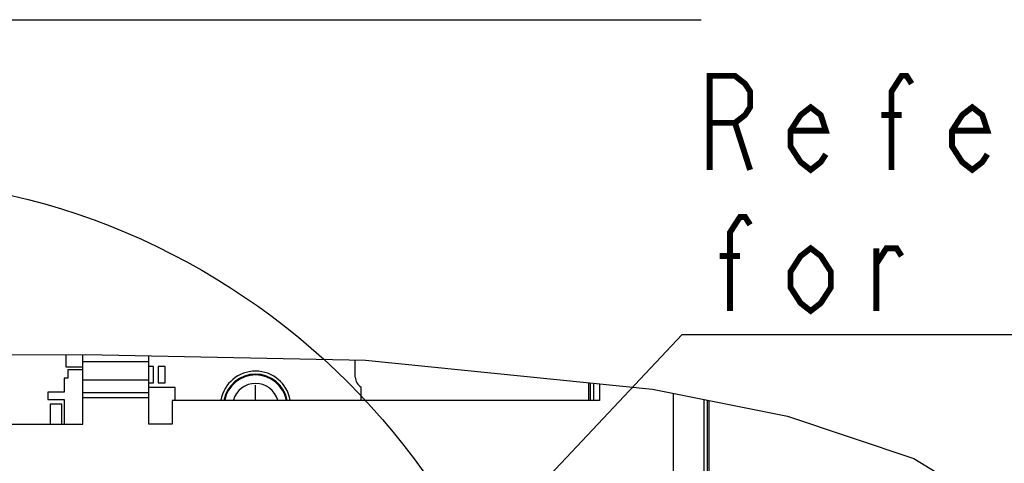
# Model space of a CAD drawing. Extents: x 30 to 410, y 34 to 287.
# Tile 63 of 66: x 298 to 331, y 237 to 252. Entities that reach past the tile are written whole.
import ezdxf

# ---------------------------------------------------------------- set-up
doc = ezdxf.new("R2010")
doc.units = 0
doc.header["$LTSCALE"] = 23.1
doc.layers.get('0').update_dxf_attribs({"linetype": 'CONTINUOUS'})
for name, color, linetype in [('ALL_AXIS', 7, 'CONTINUOUS'), ('ALL_CURVE', 7, 'CONTINUOUS'), ('ALL_FEATURES', 7, 'CONTINUOUS'), ('ALL_NOTE', 7, 'CONTINUOUS')]:
    doc.layers.add(name, color=color, linetype=linetype)

msp = doc.modelspace()

# ---------------------------------------------------------------- linework, layer by layer
at = {"color": 7, "linetype": 'CONTINUOUS'}
for p, q in [((290.595, 240.261), (300.1, 240.303)), ((299.428, 240.3), (299.428, 239.882)), ((300.1, 240.303), (309.631, 240.116)), ((299.428, 239.882), (300.005, 239.882)), ((302.405, 239.9), (302.245, 239.9)), ((302.405, 239.34), (302.405, 239.9)), ((302.565, 239.9), (302.565, 239.34)), ((302.805, 239.9), (302.565, 239.9)), ((302.805, 239.34), (302.805, 239.9)), ((309.631, 240.116), (319.413, 239.123)), ((299.485, 239.78), (299.485, 239.5)), ((300.005, 239.78), (299.485, 239.78)), ((299.365, 239.5), (299.365, 239.02)), ((299.485, 239.5), (299.365, 239.5)), ((302.245, 239.34), (302.405, 239.34)), ((303.146, 239.182), (302.245, 239.182)), ((302.565, 239.34), (302.805, 239.34)), ((303.146, 238.74), (303.146, 239.182)), ((298.805, 239.02), (298.805, 238.78)), ((299.365, 239.02), (298.805, 239.02)), ((319.413, 239.123), (324.005, 238.206)), ((298.805, 238.78), (299.365, 238.78)), ((298.885, 238.62), (298.885, 237.94)), ((299.285, 238.62), (298.885, 238.62)), ((299.285, 237.94), (299.285, 238.62)), ((299.365, 238.78), (299.365, 237.94)), ((324.005, 238.206), (328.307, 236.766)), ((328.307, 236.766), (330.085, 235.688))]:
    msp.add_line(p, q, dxfattribs=at)
at = {"color": 2, "linetype": 'CONTINUOUS'}
msp.add_circle((292.188, 222.5), 23.833, dxfattribs=at)
at = {"layer": 'ALL_AXIS', "color": 7, "linetype": 'CONTINUOUS'}
for p, q in [((309.285, 239.54), (309.285, 240.122)), ((309.485, 238.74), (309.485, 239.193))]:
    msp.add_line(p, q, dxfattribs=at)
for centre, radius, start, end in [((305.885, 238.54), 1.2, 10.1972, 169.8028), ((305.885, 238.54), 1.1, 10.6901, 169.3099), ((309.685, 239.54), 0.4, 180, 240)]:
    msp.add_arc(centre, radius, start, end, dxfattribs=at)
at = {"layer": 'ALL_AXIS', "color": 9, "linetype": 'CONTINUOUS'}
for radius, start, end in [(1.07, 11.2113, 168.7887), (0.784, 15.309, 164.691)]:
    msp.add_arc((305.885, 238.54), radius, start, end, dxfattribs=at)
at = {"layer": 'ALL_CURVE', "color": 40, "linetype": 'CONTINUOUS'}
msp.add_line((305.885, 238.74), (305.885, 239.26), dxfattribs=at)
at = {"layer": 'ALL_FEATURES', "color": 3, "linetype": 'CONTINUOUS'}
for p, q in [((300.005, 237.94), (300.005, 240.303)), ((302.245, 237.94), (302.245, 240.261)), ((317.605, 239.307), (317.605, 238.74)), ((320.125, 235.14), (320.125, 238.981)), ((303.045, 238.74), (303.045, 237.94)), ((317.605, 238.74), (303.045, 238.74)), ((287.405, 237.94), (300.005, 237.94)), ((303.045, 237.94), (302.245, 237.94))]:
    msp.add_line(p, q, dxfattribs=at)
at = {"layer": 'ALL_FEATURES', "color": 9, "linetype": 'CONTINUOUS'}
for p, q in [((300.005, 240.064), (302.245, 240.064)), ((300.005, 239.442), (302.245, 239.442)), ((317.283, 239.339), (317.283, 238.74)), ((317.403, 239.327), (317.403, 238.74)), ((300.005, 239.01), (302.245, 239.01)), ((300.005, 238.84), (302.245, 238.84)), ((321.167, 234.337), (321.167, 238.773)), ((321.287, 234.337), (321.287, 238.749))]:
    msp.add_line(p, q, dxfattribs=at)
at = {"layer": 'ALL_FEATURES', "color": 7, "linetype": 'CONTINUOUS'}
for p, q in [((317.225, 239.345), (317.225, 238.74)), ((321.345, 234.279), (321.345, 238.737))]:
    msp.add_line(p, q, dxfattribs=at)
at = {"layer": 'ALL_NOTE', "color": 2, "linetype": 'CONTINUOUS'}
for p, q in [((282.538, 251.701), (321.066, 251.701)), ((313.341, 233.481), (320.42, 240.989)), ((320.42, 240.989), (320.67, 240.989)), ((320.67, 240.989), (405.982, 240.989))]:
    msp.add_line(p, q, dxfattribs=at)
at = {"layer": 'ALL_NOTE', "color": 2, "linetype": 'CONTINUOUS', "const_width": 0.2}
for points in [[(321.358, 246.589), (321.358, 249.789), (322.218, 249.789), (322.562, 249.522), (322.734, 249.256), (322.734, 248.722), (322.562, 248.456), (322.218, 248.189), (321.358, 248.189)], [(327.55, 246.589), (327.55, 249.256), (327.894, 249.789), (328.066, 249.789), (328.238, 249.522)], [(325.314, 247.122), (325.142, 246.856), (324.798, 246.589), (324.454, 246.856), (324.11, 247.389), (324.11, 247.922), (324.454, 248.456), (324.798, 248.722), (325.142, 248.456), (325.314, 247.922), (324.11, 247.922)], [(330.818, 247.122), (330.646, 246.856), (330.302, 246.589), (329.958, 246.856), (329.614, 247.389), (329.614, 247.922), (329.958, 248.456), (330.302, 248.722), (330.646, 248.456), (330.818, 247.922), (329.614, 247.922)], [(322.218, 248.189), (322.734, 246.589)], [(327.206, 248.456), (327.894, 248.456)], [(322.046, 241.789), (322.046, 244.456), (322.39, 244.989), (322.562, 244.989), (322.734, 244.722)], [(325.486, 242.589), (325.142, 242.056), (324.798, 241.789), (324.454, 242.056), (324.11, 242.589), (324.11, 243.122), (324.454, 243.656), (324.798, 243.922), (325.142, 243.656), (325.486, 243.122), (325.486, 242.589)], [(327.034, 243.389), (327.378, 243.922), (327.722, 243.922), (327.894, 243.656)], [(327.034, 241.789), (327.034, 243.922)], [(321.702, 243.656), (322.39, 243.656)]]:
    msp.add_lwpolyline(points, dxfattribs=at)

doc.saveas('drawing.dxf')
